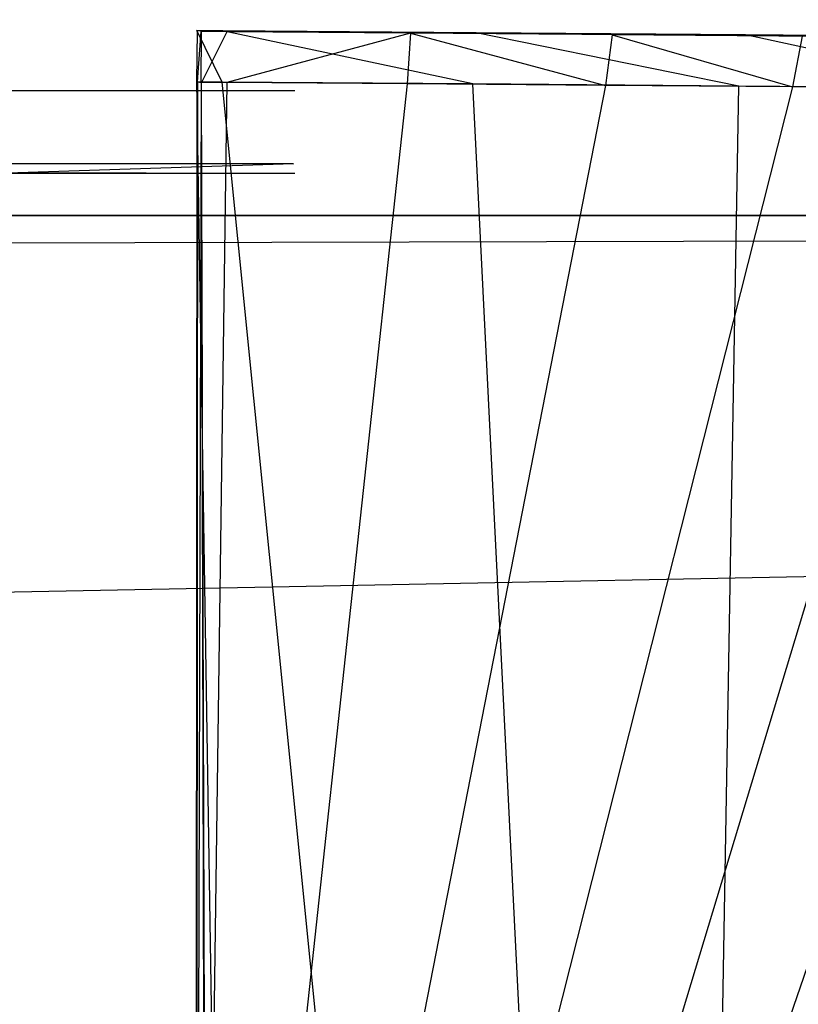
# Model space of a CAD drawing. Extents: x 0 to 0.787, y -0.451 to 0.
# Tile 23 of 32: x 0.651 to 0.66, y -0.44 to -0.428. Entities that reach past the tile are written whole.
import ezdxf

# ---------------------------------------------------------------- set-up
doc = ezdxf.new("R2010")
doc.units = 0
for name, color, linetype in [('L16_GRIFF_N_A69600__2___REPLACE', 7, 'CONTINUOUS'), ('L17_GRIFF_N_A69600__1___REPLACE', 7, 'CONTINUOUS'), ('L19_FRONTU_N_A69600__0___REPLAC', 7, 'CONTINUOUS'), ('L21_SCHUBU_N_A69600__4___REPLAC', 7, 'CONTINUOUS'), ('L2_GRIFF_N_A69600__2___REPLACEM', 7, 'CONTINUOUS'), ('L3_GRIFF_N_A69600__1___REPLACEM', 7, 'CONTINUOUS'), ('L5_FRONTO_N_A69600__0___REPLACE', 7, 'CONTINUOUS'), ('L7_SCHUBO_N_A69600__8___REPLACE', 7, 'CONTINUOUS')]:
    doc.layers.add(name, color=color, linetype=linetype)

msp = doc.modelspace()

# ---------------------------------------------------------------- linework, layer by layer
at = {"layer": 'L16_GRIFF_N_A69600__2___REPLACE', "color": 254}
for points, invisible_edges in [([(0.652778, -0.428383, 0.215831), (0.652784, -0.427765, 0.216073), (0.652779, -0.427763, 0.215603), (0.652778, -0.428383, 0.215831)], 14), ([(0.652779, -0.427763, 0.215603), (0.653085, -0.428385, 0.215867), (0.652778, -0.428383, 0.215831), (0.652779, -0.427763, 0.215603)], 13), ([(0.652784, -0.427765, 0.216073), (0.652778, -0.428383, 0.215831), (0.652784, -0.428384, 0.216296), (0.652784, -0.427765, 0.216073)], 13), ([(0.653085, -0.428385, 0.215867), (0.652779, -0.427763, 0.215603), (0.653086, -0.427766, 0.215639), (0.653085, -0.428385, 0.215867)], 14), ([(0.652784, -0.427765, 0.216073), (0.653086, -0.427766, 0.215639), (0.652779, -0.427763, 0.215603), (0.652784, -0.427765, 0.216073)], 13), ([(0.652784, -0.428384, 0.216296), (0.652828, -0.427775, 0.219947), (0.652784, -0.427765, 0.216073), (0.652784, -0.428384, 0.216296)], 14), ([(0.652828, -0.427775, 0.219947), (0.653091, -0.427767, 0.216109), (0.652784, -0.427765, 0.216073), (0.652828, -0.427775, 0.219947)], 13), ([(0.653086, -0.427766, 0.215639), (0.652784, -0.427765, 0.216073), (0.653091, -0.427767, 0.216109), (0.653086, -0.427766, 0.215639)], 14), ([(0.652828, -0.427775, 0.219947), (0.652784, -0.428384, 0.216296), (0.65283, -0.428389, 0.220158), (0.652828, -0.427775, 0.219947)], 13), ([(0.653091, -0.427767, 0.216109), (0.652828, -0.427775, 0.219947), (0.653136, -0.427777, 0.219982), (0.653091, -0.427767, 0.216109)], 14), ([(0.65283, -0.428389, 0.220158), (0.652834, -0.427776, 0.220396), (0.652828, -0.427775, 0.219947), (0.65283, -0.428389, 0.220158)], 14), ([(0.652834, -0.427776, 0.220396), (0.653136, -0.427777, 0.219982), (0.652828, -0.427775, 0.219947), (0.652834, -0.427776, 0.220396)], 13), ([(0.652834, -0.427776, 0.220396), (0.65283, -0.428389, 0.220158), (0.652835, -0.428389, 0.220608), (0.652834, -0.427776, 0.220396)], 13), ([(0.652835, -0.428389, 0.220608), (0.653141, -0.427779, 0.220432), (0.652834, -0.427776, 0.220396), (0.652835, -0.428389, 0.220608)], 13), ([(0.653136, -0.427777, 0.219982), (0.652834, -0.427776, 0.220396), (0.653141, -0.427779, 0.220432), (0.653136, -0.427777, 0.219982)], 14), ([(0.653141, -0.427779, 0.220432), (0.652835, -0.428389, 0.220608), (0.653142, -0.428392, 0.220643), (0.653141, -0.427779, 0.220432)], 14), ([(0.653086, -0.427766, 0.215639), (0.656114, -0.428409, 0.216218), (0.653085, -0.428385, 0.215867), (0.653086, -0.427766, 0.215639)], 13), ([(0.656114, -0.428409, 0.216218), (0.653086, -0.427766, 0.215639), (0.656154, -0.427789, 0.215995), (0.656114, -0.428409, 0.216218)], 14), ([(0.653091, -0.427767, 0.216109), (0.656154, -0.427789, 0.215995), (0.653086, -0.427766, 0.215639), (0.653091, -0.427767, 0.216109)], 13), ([(0.653136, -0.427777, 0.219982), (0.656076, -0.42779, 0.216455), (0.653091, -0.427767, 0.216109), (0.653136, -0.427777, 0.219982)], 13), ([(0.656154, -0.427789, 0.215995), (0.653091, -0.427767, 0.216109), (0.656076, -0.42779, 0.216455), (0.656154, -0.427789, 0.215995)], 14), ([(0.653141, -0.427779, 0.220432), (0.655435, -0.427795, 0.220249), (0.653136, -0.427777, 0.219982), (0.653141, -0.427779, 0.220432)], 13), ([(0.656076, -0.42779, 0.216455), (0.653136, -0.427777, 0.219982), (0.655435, -0.427795, 0.220249), (0.656076, -0.42779, 0.216455)], 14), ([(0.655435, -0.427795, 0.220249), (0.653141, -0.427779, 0.220432), (0.655361, -0.427796, 0.22069), (0.655435, -0.427795, 0.220249)], 14), ([(0.653142, -0.428392, 0.220643), (0.655361, -0.427796, 0.22069), (0.653141, -0.427779, 0.220432), (0.653142, -0.428392, 0.220643)], 13), ([(0.655361, -0.427796, 0.22069), (0.653142, -0.428392, 0.220643), (0.655321, -0.428408, 0.220896), (0.655361, -0.427796, 0.22069)], 14), ([(0.657718, -0.428428, 0.221563), (0.655361, -0.427796, 0.22069), (0.655321, -0.428408, 0.220896), (0.657718, -0.428428, 0.221563)], 13), ([(0.655361, -0.427796, 0.22069), (0.657948, -0.427816, 0.220949), (0.655435, -0.427795, 0.220249), (0.655361, -0.427796, 0.22069)], 13), ([(0.657948, -0.427816, 0.220949), (0.655361, -0.427796, 0.22069), (0.657797, -0.427816, 0.221368), (0.657948, -0.427816, 0.220949)], 14), ([(0.655361, -0.427796, 0.22069), (0.657718, -0.428428, 0.221563), (0.657797, -0.427816, 0.221368), (0.655361, -0.427796, 0.22069)], 14), ([(0.655435, -0.427795, 0.220249), (0.659249, -0.427816, 0.217339), (0.656076, -0.42779, 0.216455), (0.655435, -0.427795, 0.220249)], 13), ([(0.659249, -0.427816, 0.217339), (0.655435, -0.427795, 0.220249), (0.657948, -0.427816, 0.220949), (0.659249, -0.427816, 0.217339)], 14), ([(0.656076, -0.42779, 0.216455), (0.659407, -0.427816, 0.216901), (0.656154, -0.427789, 0.215995), (0.656076, -0.42779, 0.216455)], 13), ([(0.659407, -0.427816, 0.216901), (0.656076, -0.42779, 0.216455), (0.659249, -0.427816, 0.217339), (0.659407, -0.427816, 0.216901)], 14), ([(0.656154, -0.427789, 0.215995), (0.65933, -0.428435, 0.217114), (0.656114, -0.428409, 0.216218), (0.656154, -0.427789, 0.215995)], 13), ([(0.65933, -0.428435, 0.217114), (0.656154, -0.427789, 0.215995), (0.659407, -0.427816, 0.216901), (0.65933, -0.428435, 0.217114)], 14), ([(0.659976, -0.428444, 0.222583), (0.657797, -0.427816, 0.221368), (0.657718, -0.428428, 0.221563), (0.659976, -0.428444, 0.222583)], 13), ([(0.657797, -0.427816, 0.221368), (0.660316, -0.427833, 0.22202), (0.657948, -0.427816, 0.220949), (0.657797, -0.427816, 0.221368)], 13), ([(0.660316, -0.427833, 0.22202), (0.657797, -0.427816, 0.221368), (0.660093, -0.427832, 0.222406), (0.660316, -0.427833, 0.22202)], 14), ([(0.657797, -0.427816, 0.221368), (0.659976, -0.428444, 0.222583), (0.660093, -0.427832, 0.222406), (0.657797, -0.427816, 0.221368)], 14), ([(0.657948, -0.427816, 0.220949), (0.66224, -0.427838, 0.218691), (0.659249, -0.427816, 0.217339), (0.657948, -0.427816, 0.220949)], 13), ([(0.66224, -0.427838, 0.218691), (0.657948, -0.427816, 0.220949), (0.660316, -0.427833, 0.22202), (0.66224, -0.427838, 0.218691)], 14), ([(0.659249, -0.427816, 0.217339), (0.662473, -0.427838, 0.218288), (0.659407, -0.427816, 0.216901), (0.659249, -0.427816, 0.217339)], 13), ([(0.662473, -0.427838, 0.218288), (0.659249, -0.427816, 0.217339), (0.66224, -0.427838, 0.218691), (0.662473, -0.427838, 0.218288)], 14), ([(0.659407, -0.427816, 0.216901), (0.662361, -0.428457, 0.218484), (0.65933, -0.428435, 0.217114), (0.659407, -0.427816, 0.216901)], 13), ([(0.662361, -0.428457, 0.218484), (0.659407, -0.427816, 0.216901), (0.662473, -0.427838, 0.218288), (0.662361, -0.428457, 0.218484)], 14), ([(0.662023, -0.428448, 0.224016), (0.660093, -0.427832, 0.222406), (0.659976, -0.428444, 0.222583), (0.662023, -0.428448, 0.224016)], 13), ([(0.652778, -0.428383, 0.215831), (0.653073, -0.4469, 0.222665), (0.652766, -0.446898, 0.222629), (0.652778, -0.428383, 0.215831)], 13), ([(0.652776, -0.446882, 0.222985), (0.652778, -0.428383, 0.215831), (0.652766, -0.446898, 0.222629), (0.652776, -0.446882, 0.222985)], 13), ([(0.652778, -0.428383, 0.215831), (0.652776, -0.446882, 0.222985), (0.652784, -0.428384, 0.216296), (0.652778, -0.428383, 0.215831)], 14), ([(0.652784, -0.428384, 0.216296), (0.652776, -0.446882, 0.222985), (0.65283, -0.428389, 0.220158), (0.652784, -0.428384, 0.216296)], 14), ([(0.65283, -0.428389, 0.220158), (0.652776, -0.446882, 0.222985), (0.652874, -0.446722, 0.226459), (0.65283, -0.428389, 0.220158)], 14), ([(0.653073, -0.4469, 0.222665), (0.652778, -0.428383, 0.215831), (0.653085, -0.428385, 0.215867), (0.653073, -0.4469, 0.222665)], 14), ([(0.652887, -0.446701, 0.22692), (0.65283, -0.428389, 0.220158), (0.652874, -0.446722, 0.226459), (0.652887, -0.446701, 0.22692)], 13), ([(0.65283, -0.428389, 0.220158), (0.652887, -0.446701, 0.22692), (0.652835, -0.428389, 0.220608), (0.65283, -0.428389, 0.220158)], 14), ([(0.652887, -0.446701, 0.22692), (0.653142, -0.428392, 0.220643), (0.652835, -0.428389, 0.220608), (0.652887, -0.446701, 0.22692)], 13), ([(0.653142, -0.428392, 0.220643), (0.652887, -0.446701, 0.22692), (0.653342, -0.446702, 0.226969), (0.653142, -0.428392, 0.220643)], 14), ([(0.653085, -0.428385, 0.215867), (0.654939, -0.446915, 0.222881), (0.653073, -0.4469, 0.222665), (0.653085, -0.428385, 0.215867)], 13), ([(0.654939, -0.446915, 0.222881), (0.653085, -0.428385, 0.215867), (0.656114, -0.428409, 0.216218), (0.654939, -0.446915, 0.222881)], 14), ([(0.653342, -0.446702, 0.226969), (0.655321, -0.428408, 0.220896), (0.653142, -0.428392, 0.220643), (0.653342, -0.446702, 0.226969)], 13), ([(0.655321, -0.428408, 0.220896), (0.653342, -0.446702, 0.226969), (0.654147, -0.446702, 0.227057), (0.655321, -0.428408, 0.220896)], 14), ([(0.657718, -0.428428, 0.221563), (0.655321, -0.428408, 0.220896), (0.654147, -0.446702, 0.227057), (0.657718, -0.428428, 0.221563)], 14), ([(0.657718, -0.428428, 0.221563), (0.654147, -0.446702, 0.227057), (0.655361, -0.446704, 0.227375), (0.657718, -0.428428, 0.221563)], 14), ([(0.656114, -0.428409, 0.216218), (0.657033, -0.446932, 0.223464), (0.654939, -0.446915, 0.222881), (0.656114, -0.428409, 0.216218)], 13), ([(0.659976, -0.428444, 0.222583), (0.657718, -0.428428, 0.221563), (0.655361, -0.446704, 0.227375), (0.659976, -0.428444, 0.222583)], 14), ([(0.659976, -0.428444, 0.222583), (0.655361, -0.446704, 0.227375), (0.656505, -0.446704, 0.22786), (0.659976, -0.428444, 0.222583)], 14), ([(0.657033, -0.446932, 0.223464), (0.656114, -0.428409, 0.216218), (0.65933, -0.428435, 0.217114), (0.657033, -0.446932, 0.223464)], 14), ([(0.662023, -0.428448, 0.224016), (0.659976, -0.428444, 0.222583), (0.656505, -0.446704, 0.22786), (0.662023, -0.428448, 0.224016)], 14), ([(0.662023, -0.428448, 0.224016), (0.656505, -0.446704, 0.22786), (0.657541, -0.446699, 0.228543), (0.662023, -0.428448, 0.224016)], 14), ([(0.65933, -0.428435, 0.217114), (0.659006, -0.446946, 0.224357), (0.657033, -0.446932, 0.223464), (0.65933, -0.428435, 0.217114)], 13), ([(0.663803, -0.428443, 0.225786), (0.662023, -0.428448, 0.224016), (0.657541, -0.446699, 0.228543), (0.663803, -0.428443, 0.225786)], 14), ([(0.663803, -0.428443, 0.225786), (0.657541, -0.446699, 0.228543), (0.658441, -0.44669, 0.229386), (0.663803, -0.428443, 0.225786)], 14), ([(0.665232, -0.428442, 0.227827), (0.663803, -0.428443, 0.225786), (0.658441, -0.44669, 0.229386), (0.665232, -0.428442, 0.227827)], 14), ([(0.665232, -0.428442, 0.227827), (0.658441, -0.44669, 0.229386), (0.659165, -0.446685, 0.230358), (0.665232, -0.428442, 0.227827)], 14), ([(0.659006, -0.446946, 0.224357), (0.65933, -0.428435, 0.217114), (0.662361, -0.428457, 0.218484), (0.659006, -0.446946, 0.224357)], 14), ([(0.665232, -0.428442, 0.227827), (0.659165, -0.446685, 0.230358), (0.666238, -0.428444, 0.230092), (0.665232, -0.428442, 0.227827)], 14), ([(0.666238, -0.428444, 0.230092), (0.659165, -0.446685, 0.230358), (0.659674, -0.446683, 0.231437), (0.666238, -0.428444, 0.230092)], 14), ([(0.666901, -0.428441, 0.232495), (0.666238, -0.428444, 0.230092), (0.659674, -0.446683, 0.231437), (0.666901, -0.428441, 0.232495)], 14), ([(0.666901, -0.428441, 0.232495), (0.659674, -0.446683, 0.231437), (0.660009, -0.446679, 0.232581), (0.666901, -0.428441, 0.232495)], 14), ([(0.660182, -0.446664, 0.23376), (0.666901, -0.428441, 0.232495), (0.660009, -0.446679, 0.232581), (0.660182, -0.446664, 0.23376)], 13), ([(0.662361, -0.428457, 0.218484), (0.660795, -0.44695, 0.225611), (0.659006, -0.446946, 0.224357), (0.662361, -0.428457, 0.218484)], 13)]:
    msp.add_3dface(points, dxfattribs=dict(at, invisible_edges=invisible_edges))
at = {"layer": 'L17_GRIFF_N_A69600__1___REPLACE', "color": 254}
for points, invisible_edges in [([(0.131811, -0.42861, 0.2202), (0.653962, -0.428493, 0.216797), (0.131829, -0.428493, 0.216797), (0.131811, -0.42861, 0.2202)], 13), ([(0.653962, -0.428493, 0.216797), (0.131811, -0.42861, 0.2202), (0.653944, -0.42861, 0.2202), (0.653962, -0.428493, 0.216797)], 14), ([(0.131829, -0.428493, 0.216797), (0.653961, -0.42949, 0.217178), (0.131828, -0.42949, 0.217178), (0.131829, -0.428493, 0.216797)], 13), ([(0.653961, -0.42949, 0.217178), (0.131829, -0.428493, 0.216797), (0.653962, -0.428493, 0.216797), (0.653961, -0.42949, 0.217178)], 14), ([(0.653944, -0.429376, 0.220481), (0.131811, -0.42861, 0.2202), (0.131811, -0.429376, 0.220481), (0.653944, -0.429376, 0.220481)], 13), ([(0.131811, -0.42861, 0.2202), (0.653944, -0.429376, 0.220481), (0.653944, -0.42861, 0.2202), (0.131811, -0.42861, 0.2202)], 14), ([(0.131811, -0.446458, 0.226732), (0.653944, -0.429376, 0.220481), (0.131811, -0.429376, 0.220481), (0.131811, -0.446458, 0.226732)], 13), ([(0.653944, -0.429376, 0.220481), (0.131811, -0.446458, 0.226732), (0.653944, -0.446458, 0.226732), (0.653944, -0.429376, 0.220481)], 14), ([(0.131828, -0.42949, 0.217178), (0.653945, -0.449681, 0.224543), (0.131811, -0.449681, 0.224543), (0.131828, -0.42949, 0.217178)], 13), ([(0.653945, -0.449681, 0.224543), (0.131828, -0.42949, 0.217178), (0.653961, -0.42949, 0.217178), (0.653945, -0.449681, 0.224543)], 14)]:
    msp.add_3dface(points, dxfattribs=dict(at, invisible_edges=invisible_edges))
at = {"layer": 'L19_FRONTU_N_A69600__0___REPLAC', "color": 8}
for points, invisible_edges in [([(0.003722, -0.43, 0.00371), (0.783193, -0.43, 0.002), (0.003722, -0.43, 0.002), (0.003722, -0.43, 0.00371)], 13), ([(0.783193, -0.43, 0.002), (0.003722, -0.43, 0.00371), (0.783193, -0.43, 0.00371), (0.783193, -0.43, 0.002)], 14), ([(0.003722, -0.43, 0.246586), (0.783193, -0.43, 0.00371), (0.003722, -0.43, 0.00371), (0.003722, -0.43, 0.246586)], 13), ([(0.783193, -0.43, 0.00371), (0.003722, -0.43, 0.246586), (0.1297, -0.43, 0.21941), (0.783193, -0.43, 0.00371)], 10), ([(0.783193, -0.43, 0.002), (0.003722, -0.431928, 0.002), (0.003722, -0.43, 0.002), (0.783193, -0.43, 0.002)], 13), ([(0.003722, -0.431928, 0.002), (0.783193, -0.43, 0.002), (0.783193, -0.431928, 0.002), (0.003722, -0.431928, 0.002)], 14), ([(0.783193, -0.43, 0.00371), (0.1297, -0.43, 0.21941), (0.131342, -0.43, 0.219166), (0.783193, -0.43, 0.00371)], 13), ([(0.783193, -0.43, 0.00371), (0.131342, -0.43, 0.219166), (0.654, -0.43, 0.219085), (0.783193, -0.43, 0.00371)], 10), ([(0.6573, -0.43, 0.21941), (0.783193, -0.43, 0.00371), (0.654, -0.43, 0.219085), (0.6573, -0.43, 0.21941)], 10), ([(0.783193, -0.43, 0.00371), (0.6573, -0.43, 0.21941), (0.783193, -0.43, 0.246382), (0.783193, -0.43, 0.00371)], 13), ([(0.783193, -0.43, 0.246382), (0.6573, -0.43, 0.21941), (0.660473, -0.43, 0.220372), (0.783193, -0.43, 0.246382)], 15), ([(0.783193, -0.431928, 0.002), (0.003722, -0.447345, 0.002), (0.003722, -0.431928, 0.002), (0.783193, -0.431928, 0.002)], 13), ([(0.003722, -0.447345, 0.002), (0.783193, -0.431928, 0.002), (0.783193, -0.447345, 0.002), (0.003722, -0.447345, 0.002)], 14)]:
    msp.add_3dface(points, dxfattribs=dict(at, invisible_edges=invisible_edges))
at = {"layer": 'L21_SCHUBU_N_A69600__4___REPLAC', "color": 8}
for points, invisible_edges in [([(0.7465, -0.43, 0.0494), (0.0405, -0.104, 0.0494), (0.0405, -0.43, 0.0494), (0.7465, -0.43, 0.0494)], 13), ([(0.0405, -0.104, 0.0494), (0.7465, -0.43, 0.0494), (0.746513, -0.104, 0.0494), (0.0405, -0.104, 0.0494)], 14), ([(0.746513, -0.104, 0.0334), (0.0405, -0.43, 0.0334), (0.0405, -0.104, 0.0334), (0.746513, -0.104, 0.0334)], 13), ([(0.0405, -0.43, 0.0334), (0.746513, -0.104, 0.0334), (0.7465, -0.43, 0.0334), (0.0405, -0.43, 0.0334)], 14), ([(0.7465, -0.43, 0.0494), (0.0405, -0.43, 0.0334), (0.7465, -0.43, 0.0334), (0.7465, -0.43, 0.0494)], 13), ([(0.0405, -0.43, 0.0334), (0.7465, -0.43, 0.0494), (0.0405, -0.43, 0.0494), (0.0405, -0.43, 0.0334)], 14)]:
    msp.add_3dface(points, dxfattribs=dict(at, invisible_edges=invisible_edges))
at = {"layer": 'L2_GRIFF_N_A69600__2___REPLACEM', "color": 254}
for points, invisible_edges in [([(0.652778, -0.428383, 0.465831), (0.652784, -0.427765, 0.466073), (0.652779, -0.427763, 0.465603), (0.652778, -0.428383, 0.465831)], 14), ([(0.652779, -0.427763, 0.465603), (0.653085, -0.428385, 0.465867), (0.652778, -0.428383, 0.465831), (0.652779, -0.427763, 0.465603)], 13), ([(0.652784, -0.427765, 0.466073), (0.652778, -0.428383, 0.465831), (0.652784, -0.428384, 0.466296), (0.652784, -0.427765, 0.466073)], 13), ([(0.653085, -0.428385, 0.465867), (0.652779, -0.427763, 0.465603), (0.653086, -0.427766, 0.465639), (0.653085, -0.428385, 0.465867)], 14), ([(0.652784, -0.427765, 0.466073), (0.653086, -0.427766, 0.465639), (0.652779, -0.427763, 0.465603), (0.652784, -0.427765, 0.466073)], 13), ([(0.652784, -0.428384, 0.466296), (0.652828, -0.427775, 0.469947), (0.652784, -0.427765, 0.466073), (0.652784, -0.428384, 0.466296)], 14), ([(0.652828, -0.427775, 0.469947), (0.653091, -0.427767, 0.466109), (0.652784, -0.427765, 0.466073), (0.652828, -0.427775, 0.469947)], 13), ([(0.653086, -0.427766, 0.465639), (0.652784, -0.427765, 0.466073), (0.653091, -0.427767, 0.466109), (0.653086, -0.427766, 0.465639)], 14), ([(0.652828, -0.427775, 0.469947), (0.652784, -0.428384, 0.466296), (0.65283, -0.428389, 0.470158), (0.652828, -0.427775, 0.469947)], 13), ([(0.653091, -0.427767, 0.466109), (0.652828, -0.427775, 0.469947), (0.653136, -0.427777, 0.469982), (0.653091, -0.427767, 0.466109)], 14), ([(0.65283, -0.428389, 0.470158), (0.652834, -0.427776, 0.470396), (0.652828, -0.427775, 0.469947), (0.65283, -0.428389, 0.470158)], 14), ([(0.652834, -0.427776, 0.470396), (0.653136, -0.427777, 0.469982), (0.652828, -0.427775, 0.469947), (0.652834, -0.427776, 0.470396)], 13), ([(0.652834, -0.427776, 0.470396), (0.65283, -0.428389, 0.470158), (0.652835, -0.428389, 0.470608), (0.652834, -0.427776, 0.470396)], 13), ([(0.652835, -0.428389, 0.470608), (0.653141, -0.427779, 0.470432), (0.652834, -0.427776, 0.470396), (0.652835, -0.428389, 0.470608)], 13), ([(0.653136, -0.427777, 0.469982), (0.652834, -0.427776, 0.470396), (0.653141, -0.427779, 0.470432), (0.653136, -0.427777, 0.469982)], 14), ([(0.653141, -0.427779, 0.470432), (0.652835, -0.428389, 0.470608), (0.653142, -0.428392, 0.470643), (0.653141, -0.427779, 0.470432)], 14), ([(0.653086, -0.427766, 0.465639), (0.656114, -0.428409, 0.466218), (0.653085, -0.428385, 0.465867), (0.653086, -0.427766, 0.465639)], 13), ([(0.656114, -0.428409, 0.466218), (0.653086, -0.427766, 0.465639), (0.656154, -0.427789, 0.465995), (0.656114, -0.428409, 0.466218)], 14), ([(0.653091, -0.427767, 0.466109), (0.656154, -0.427789, 0.465995), (0.653086, -0.427766, 0.465639), (0.653091, -0.427767, 0.466109)], 13), ([(0.653136, -0.427777, 0.469982), (0.656076, -0.42779, 0.466455), (0.653091, -0.427767, 0.466109), (0.653136, -0.427777, 0.469982)], 13), ([(0.656154, -0.427789, 0.465995), (0.653091, -0.427767, 0.466109), (0.656076, -0.42779, 0.466455), (0.656154, -0.427789, 0.465995)], 14), ([(0.653141, -0.427779, 0.470432), (0.655435, -0.427795, 0.470249), (0.653136, -0.427777, 0.469982), (0.653141, -0.427779, 0.470432)], 13), ([(0.656076, -0.42779, 0.466455), (0.653136, -0.427777, 0.469982), (0.655435, -0.427795, 0.470249), (0.656076, -0.42779, 0.466455)], 14), ([(0.655435, -0.427795, 0.470249), (0.653141, -0.427779, 0.470432), (0.655361, -0.427796, 0.47069), (0.655435, -0.427795, 0.470249)], 14), ([(0.653142, -0.428392, 0.470643), (0.655361, -0.427796, 0.47069), (0.653141, -0.427779, 0.470432), (0.653142, -0.428392, 0.470643)], 13), ([(0.655361, -0.427796, 0.47069), (0.653142, -0.428392, 0.470643), (0.655321, -0.428408, 0.470896), (0.655361, -0.427796, 0.47069)], 14), ([(0.657718, -0.428428, 0.471563), (0.655361, -0.427796, 0.47069), (0.655321, -0.428408, 0.470896), (0.657718, -0.428428, 0.471563)], 13), ([(0.655361, -0.427796, 0.47069), (0.657948, -0.427816, 0.470949), (0.655435, -0.427795, 0.470249), (0.655361, -0.427796, 0.47069)], 13), ([(0.657948, -0.427816, 0.470949), (0.655361, -0.427796, 0.47069), (0.657797, -0.427816, 0.471368), (0.657948, -0.427816, 0.470949)], 14), ([(0.655361, -0.427796, 0.47069), (0.657718, -0.428428, 0.471563), (0.657797, -0.427816, 0.471368), (0.655361, -0.427796, 0.47069)], 14), ([(0.655435, -0.427795, 0.470249), (0.659249, -0.427816, 0.467339), (0.656076, -0.42779, 0.466455), (0.655435, -0.427795, 0.470249)], 13), ([(0.659249, -0.427816, 0.467339), (0.655435, -0.427795, 0.470249), (0.657948, -0.427816, 0.470949), (0.659249, -0.427816, 0.467339)], 14), ([(0.656076, -0.42779, 0.466455), (0.659407, -0.427816, 0.466901), (0.656154, -0.427789, 0.465995), (0.656076, -0.42779, 0.466455)], 13), ([(0.659407, -0.427816, 0.466901), (0.656076, -0.42779, 0.466455), (0.659249, -0.427816, 0.467339), (0.659407, -0.427816, 0.466901)], 14), ([(0.656154, -0.427789, 0.465995), (0.65933, -0.428435, 0.467114), (0.656114, -0.428409, 0.466218), (0.656154, -0.427789, 0.465995)], 13), ([(0.65933, -0.428435, 0.467114), (0.656154, -0.427789, 0.465995), (0.659407, -0.427816, 0.466901), (0.65933, -0.428435, 0.467114)], 14), ([(0.659976, -0.428444, 0.472583), (0.657797, -0.427816, 0.471368), (0.657718, -0.428428, 0.471563), (0.659976, -0.428444, 0.472583)], 13), ([(0.657797, -0.427816, 0.471368), (0.660316, -0.427833, 0.47202), (0.657948, -0.427816, 0.470949), (0.657797, -0.427816, 0.471368)], 13), ([(0.660316, -0.427833, 0.47202), (0.657797, -0.427816, 0.471368), (0.660093, -0.427832, 0.472406), (0.660316, -0.427833, 0.47202)], 14), ([(0.657797, -0.427816, 0.471368), (0.659976, -0.428444, 0.472583), (0.660093, -0.427832, 0.472406), (0.657797, -0.427816, 0.471368)], 14), ([(0.657948, -0.427816, 0.470949), (0.66224, -0.427838, 0.468691), (0.659249, -0.427816, 0.467339), (0.657948, -0.427816, 0.470949)], 13), ([(0.66224, -0.427838, 0.468691), (0.657948, -0.427816, 0.470949), (0.660316, -0.427833, 0.47202), (0.66224, -0.427838, 0.468691)], 14), ([(0.659249, -0.427816, 0.467339), (0.662473, -0.427838, 0.468288), (0.659407, -0.427816, 0.466901), (0.659249, -0.427816, 0.467339)], 13), ([(0.662473, -0.427838, 0.468288), (0.659249, -0.427816, 0.467339), (0.66224, -0.427838, 0.468691), (0.662473, -0.427838, 0.468288)], 14), ([(0.659407, -0.427816, 0.466901), (0.662361, -0.428457, 0.468484), (0.65933, -0.428435, 0.467114), (0.659407, -0.427816, 0.466901)], 13), ([(0.662361, -0.428457, 0.468484), (0.659407, -0.427816, 0.466901), (0.662473, -0.427838, 0.468288), (0.662361, -0.428457, 0.468484)], 14), ([(0.662023, -0.428448, 0.474016), (0.660093, -0.427832, 0.472406), (0.659976, -0.428444, 0.472583), (0.662023, -0.428448, 0.474016)], 13), ([(0.652778, -0.428383, 0.465831), (0.653073, -0.4469, 0.472665), (0.652766, -0.446898, 0.472629), (0.652778, -0.428383, 0.465831)], 13), ([(0.652776, -0.446882, 0.472985), (0.652778, -0.428383, 0.465831), (0.652766, -0.446898, 0.472629), (0.652776, -0.446882, 0.472985)], 13), ([(0.652778, -0.428383, 0.465831), (0.652776, -0.446882, 0.472985), (0.652784, -0.428384, 0.466296), (0.652778, -0.428383, 0.465831)], 14), ([(0.652784, -0.428384, 0.466296), (0.652776, -0.446882, 0.472985), (0.65283, -0.428389, 0.470158), (0.652784, -0.428384, 0.466296)], 14), ([(0.65283, -0.428389, 0.470158), (0.652776, -0.446882, 0.472985), (0.652874, -0.446722, 0.476459), (0.65283, -0.428389, 0.470158)], 14), ([(0.653073, -0.4469, 0.472665), (0.652778, -0.428383, 0.465831), (0.653085, -0.428385, 0.465867), (0.653073, -0.4469, 0.472665)], 14), ([(0.652887, -0.446701, 0.47692), (0.65283, -0.428389, 0.470158), (0.652874, -0.446722, 0.476459), (0.652887, -0.446701, 0.47692)], 13), ([(0.65283, -0.428389, 0.470158), (0.652887, -0.446701, 0.47692), (0.652835, -0.428389, 0.470608), (0.65283, -0.428389, 0.470158)], 14), ([(0.652887, -0.446701, 0.47692), (0.653142, -0.428392, 0.470643), (0.652835, -0.428389, 0.470608), (0.652887, -0.446701, 0.47692)], 13), ([(0.653142, -0.428392, 0.470643), (0.652887, -0.446701, 0.47692), (0.653342, -0.446702, 0.476969), (0.653142, -0.428392, 0.470643)], 14), ([(0.653085, -0.428385, 0.465867), (0.654939, -0.446915, 0.472881), (0.653073, -0.4469, 0.472665), (0.653085, -0.428385, 0.465867)], 13), ([(0.654939, -0.446915, 0.472881), (0.653085, -0.428385, 0.465867), (0.656114, -0.428409, 0.466218), (0.654939, -0.446915, 0.472881)], 14), ([(0.653342, -0.446702, 0.476969), (0.655321, -0.428408, 0.470896), (0.653142, -0.428392, 0.470643), (0.653342, -0.446702, 0.476969)], 13), ([(0.655321, -0.428408, 0.470896), (0.653342, -0.446702, 0.476969), (0.654147, -0.446702, 0.477057), (0.655321, -0.428408, 0.470896)], 14), ([(0.657718, -0.428428, 0.471563), (0.655321, -0.428408, 0.470896), (0.654147, -0.446702, 0.477057), (0.657718, -0.428428, 0.471563)], 14), ([(0.657718, -0.428428, 0.471563), (0.654147, -0.446702, 0.477057), (0.655361, -0.446704, 0.477375), (0.657718, -0.428428, 0.471563)], 14), ([(0.656114, -0.428409, 0.466218), (0.657033, -0.446932, 0.473464), (0.654939, -0.446915, 0.472881), (0.656114, -0.428409, 0.466218)], 13), ([(0.659976, -0.428444, 0.472583), (0.657718, -0.428428, 0.471563), (0.655361, -0.446704, 0.477375), (0.659976, -0.428444, 0.472583)], 14), ([(0.659976, -0.428444, 0.472583), (0.655361, -0.446704, 0.477375), (0.656505, -0.446704, 0.47786), (0.659976, -0.428444, 0.472583)], 14), ([(0.657033, -0.446932, 0.473464), (0.656114, -0.428409, 0.466218), (0.65933, -0.428435, 0.467114), (0.657033, -0.446932, 0.473464)], 14), ([(0.662023, -0.428448, 0.474016), (0.659976, -0.428444, 0.472583), (0.656505, -0.446704, 0.47786), (0.662023, -0.428448, 0.474016)], 14), ([(0.662023, -0.428448, 0.474016), (0.656505, -0.446704, 0.47786), (0.657541, -0.446699, 0.478543), (0.662023, -0.428448, 0.474016)], 14), ([(0.65933, -0.428435, 0.467114), (0.659006, -0.446946, 0.474357), (0.657033, -0.446932, 0.473464), (0.65933, -0.428435, 0.467114)], 13), ([(0.663803, -0.428443, 0.475786), (0.662023, -0.428448, 0.474016), (0.657541, -0.446699, 0.478543), (0.663803, -0.428443, 0.475786)], 14), ([(0.663803, -0.428443, 0.475786), (0.657541, -0.446699, 0.478543), (0.658441, -0.44669, 0.479386), (0.663803, -0.428443, 0.475786)], 14), ([(0.665232, -0.428442, 0.477827), (0.663803, -0.428443, 0.475786), (0.658441, -0.44669, 0.479386), (0.665232, -0.428442, 0.477827)], 14), ([(0.665232, -0.428442, 0.477827), (0.658441, -0.44669, 0.479386), (0.659165, -0.446685, 0.480358), (0.665232, -0.428442, 0.477827)], 14), ([(0.659006, -0.446946, 0.474357), (0.65933, -0.428435, 0.467114), (0.662361, -0.428457, 0.468484), (0.659006, -0.446946, 0.474357)], 14), ([(0.665232, -0.428442, 0.477827), (0.659165, -0.446685, 0.480358), (0.666238, -0.428444, 0.480092), (0.665232, -0.428442, 0.477827)], 14), ([(0.666238, -0.428444, 0.480092), (0.659165, -0.446685, 0.480358), (0.659674, -0.446683, 0.481437), (0.666238, -0.428444, 0.480092)], 14), ([(0.666901, -0.428441, 0.482495), (0.666238, -0.428444, 0.480092), (0.659674, -0.446683, 0.481437), (0.666901, -0.428441, 0.482495)], 14), ([(0.666901, -0.428441, 0.482495), (0.659674, -0.446683, 0.481437), (0.660009, -0.446679, 0.482581), (0.666901, -0.428441, 0.482495)], 14), ([(0.660182, -0.446664, 0.48376), (0.666901, -0.428441, 0.482495), (0.660009, -0.446679, 0.482581), (0.660182, -0.446664, 0.48376)], 13), ([(0.662361, -0.428457, 0.468484), (0.660795, -0.44695, 0.475611), (0.659006, -0.446946, 0.474357), (0.662361, -0.428457, 0.468484)], 13)]:
    msp.add_3dface(points, dxfattribs=dict(at, invisible_edges=invisible_edges))
at = {"layer": 'L3_GRIFF_N_A69600__1___REPLACEM', "color": 254}
for points, invisible_edges in [([(0.131811, -0.42861, 0.4702), (0.653962, -0.428493, 0.466797), (0.131829, -0.428493, 0.466797), (0.131811, -0.42861, 0.4702)], 13), ([(0.653962, -0.428493, 0.466797), (0.131811, -0.42861, 0.4702), (0.653944, -0.42861, 0.4702), (0.653962, -0.428493, 0.466797)], 14), ([(0.131829, -0.428493, 0.466797), (0.653961, -0.42949, 0.467178), (0.131828, -0.42949, 0.467178), (0.131829, -0.428493, 0.466797)], 13), ([(0.653961, -0.42949, 0.467178), (0.131829, -0.428493, 0.466797), (0.653962, -0.428493, 0.466797), (0.653961, -0.42949, 0.467178)], 14), ([(0.653944, -0.429376, 0.470481), (0.131811, -0.42861, 0.4702), (0.131811, -0.429376, 0.470481), (0.653944, -0.429376, 0.470481)], 13), ([(0.131811, -0.42861, 0.4702), (0.653944, -0.429376, 0.470481), (0.653944, -0.42861, 0.4702), (0.131811, -0.42861, 0.4702)], 14), ([(0.131811, -0.446458, 0.476732), (0.653944, -0.429376, 0.470481), (0.131811, -0.429376, 0.470481), (0.131811, -0.446458, 0.476732)], 13), ([(0.653944, -0.429376, 0.470481), (0.131811, -0.446458, 0.476732), (0.653944, -0.446458, 0.476732), (0.653944, -0.429376, 0.470481)], 14), ([(0.131828, -0.42949, 0.467178), (0.653945, -0.449681, 0.474543), (0.131811, -0.449681, 0.474543), (0.131828, -0.42949, 0.467178)], 13), ([(0.653945, -0.449681, 0.474543), (0.131828, -0.42949, 0.467178), (0.653961, -0.42949, 0.467178), (0.653945, -0.449681, 0.474543)], 14)]:
    msp.add_3dface(points, dxfattribs=dict(at, invisible_edges=invisible_edges))
at = {"layer": 'L5_FRONTO_N_A69600__0___REPLACE', "color": 8}
for points, invisible_edges in [([(0.003722, -0.43, 0.25371), (0.783193, -0.43, 0.252), (0.003722, -0.43, 0.252), (0.003722, -0.43, 0.25371)], 13), ([(0.783193, -0.43, 0.252), (0.003722, -0.43, 0.25371), (0.783193, -0.43, 0.25371), (0.783193, -0.43, 0.252)], 14), ([(0.003722, -0.43, 0.496586), (0.783193, -0.43, 0.25371), (0.003722, -0.43, 0.25371), (0.003722, -0.43, 0.496586)], 13), ([(0.783193, -0.43, 0.25371), (0.003722, -0.43, 0.496586), (0.1297, -0.43, 0.46941), (0.783193, -0.43, 0.25371)], 10), ([(0.783193, -0.43, 0.252), (0.003722, -0.431928, 0.252), (0.003722, -0.43, 0.252), (0.783193, -0.43, 0.252)], 13), ([(0.003722, -0.431928, 0.252), (0.783193, -0.43, 0.252), (0.783193, -0.431928, 0.252), (0.003722, -0.431928, 0.252)], 14), ([(0.783193, -0.43, 0.25371), (0.1297, -0.43, 0.46941), (0.131342, -0.43, 0.469166), (0.783193, -0.43, 0.25371)], 13), ([(0.783193, -0.43, 0.25371), (0.131342, -0.43, 0.469166), (0.654, -0.43, 0.469085), (0.783193, -0.43, 0.25371)], 10), ([(0.6573, -0.43, 0.46941), (0.783193, -0.43, 0.25371), (0.654, -0.43, 0.469085), (0.6573, -0.43, 0.46941)], 10), ([(0.783193, -0.43, 0.25371), (0.6573, -0.43, 0.46941), (0.783193, -0.43, 0.496382), (0.783193, -0.43, 0.25371)], 13), ([(0.783193, -0.43, 0.496382), (0.6573, -0.43, 0.46941), (0.660473, -0.43, 0.470372), (0.783193, -0.43, 0.496382)], 15), ([(0.783193, -0.431928, 0.252), (0.003722, -0.447345, 0.252), (0.003722, -0.431928, 0.252), (0.783193, -0.431928, 0.252)], 13), ([(0.003722, -0.447345, 0.252), (0.783193, -0.431928, 0.252), (0.783193, -0.447345, 0.252), (0.003722, -0.447345, 0.252)], 14)]:
    msp.add_3dface(points, dxfattribs=dict(at, invisible_edges=invisible_edges))
at = {"layer": 'L7_SCHUBO_N_A69600__8___REPLACE', "color": 8}
for points, invisible_edges in [([(0.746513, -0.104, 0.2834), (0.476997, -0.43, 0.2834), (0.476997, -0.104, 0.2834), (0.746513, -0.104, 0.2834)], 13), ([(0.476997, -0.43, 0.2834), (0.746513, -0.104, 0.2834), (0.746513, -0.43, 0.2834), (0.476997, -0.43, 0.2834)], 14), ([(0.746513, -0.43, 0.2994), (0.476997, -0.104, 0.2994), (0.476997, -0.43, 0.2994), (0.746513, -0.43, 0.2994)], 13), ([(0.476997, -0.104, 0.2994), (0.746513, -0.43, 0.2994), (0.746513, -0.104, 0.2994), (0.476997, -0.104, 0.2994)], 14), ([(0.746513, -0.43, 0.2834), (0.476997, -0.43, 0.2994), (0.476997, -0.43, 0.2834), (0.746513, -0.43, 0.2834)], 13), ([(0.476997, -0.43, 0.2994), (0.746513, -0.43, 0.2834), (0.746513, -0.43, 0.2994), (0.476997, -0.43, 0.2994)], 14)]:
    msp.add_3dface(points, dxfattribs=dict(at, invisible_edges=invisible_edges))

doc.saveas('drawing.dxf')
